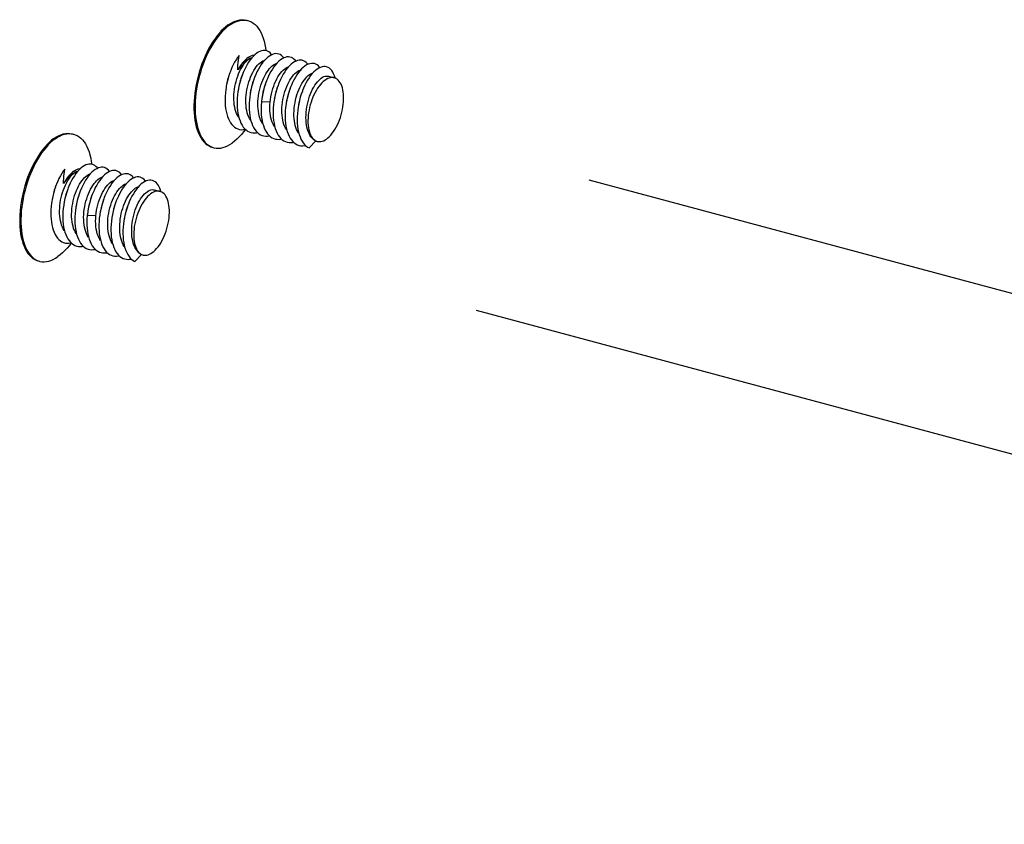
# Model space of a CAD drawing. Header units: millimetres. Extents: x 6 to 414, y 7 to 290.
# Tile 11 of 256: x 99.55 to 102.99, y 107.6 to 110.42. Entities that reach past the tile are written whole.
import ezdxf

# ---------------------------------------------------------------- set-up
doc = ezdxf.new("R2010")
doc.units = ezdxf.units.MM
doc.header["$LTSCALE"] = 23.1
doc.linetypes.add('DASHED', pattern=[0.2, 0.1, -0.1])
doc.layers.get('0').update_dxf_attribs({"linetype": 'CONTINUOUS'})
doc.layers.add('03_ALL_AXES', color=7, linetype='CONTINUOUS')
doc.layers.add('20_ALL_FEATURES', color=7, linetype='CONTINUOUS')

msp = doc.modelspace()

# ---------------------------------------------------------------- linework, layer by layer
at = {"color": 4, "linetype": 'DASHED'}
for p, q in [((108.2319, 108.0591), (100.6126, 110.1037)), ((107.8378, 107.6045), (100.0056, 109.7062))]:
    msp.add_line(p, q, dxfattribs=at)
at = {"layer": '03_ALL_AXES', "color": 7, "linetype": 'Continuous'}
for p, q in [((100.6279, 110.2186), (100.6483, 110.2132)), ((100.5835, 109.9924), (100.5887, 109.991)), ((100.2215, 109.9708), (100.2271, 109.969)), ((100.0191, 109.8217), (100.0395, 109.8162)), ((99.9747, 109.5955), (99.9799, 109.594)), ((99.6127, 109.5738), (99.6183, 109.572))]:
    msp.add_line(p, q, dxfattribs=at)
for points in [[(100.2776, 110.3982), (100.2858, 110.4035), (100.2939, 110.4079), (100.302, 110.4115), (100.31, 110.414), (100.3179, 110.4157), (100.3257, 110.4163), (100.3333, 110.416), (100.3406, 110.4148), (100.3421, 110.4144)], [(100.2818, 110.397), (100.29, 110.4024), (100.2981, 110.4068), (100.3062, 110.4103), (100.3142, 110.4129), (100.3221, 110.4145), (100.3299, 110.4152), (100.3375, 110.4149)], [(100.3375, 110.4149), (100.3448, 110.4137), (100.3463, 110.4133)], [(100.3463, 110.4133), (100.3519, 110.4115), (100.3587, 110.4083), (100.3652, 110.4042), (100.3714, 110.3992), (100.3772, 110.3934), (100.3826, 110.3866), (100.3876, 110.379), (100.3922, 110.3707), (100.3963, 110.3615), (100.4, 110.3516), (100.4032, 110.341), (100.4058, 110.3298), (100.408, 110.318), (100.4093, 110.3082)], [(100.2776, 110.3982), (100.2695, 110.3919), (100.2614, 110.3849), (100.2534, 110.377), (100.2455, 110.3683), (100.2378, 110.3588), (100.2303, 110.3487), (100.223, 110.3378), (100.2159, 110.3264), (100.2092, 110.3143), (100.2027, 110.3018), (100.1966, 110.2888), (100.1909, 110.2753), (100.1855, 110.2615), (100.1806, 110.2475), (100.1761, 110.2331), (100.1721, 110.2186), (100.1685, 110.204), (100.1654, 110.1894), (100.1629, 110.1747), (100.1608, 110.1601), (100.1593, 110.1457), (100.1583, 110.1315), (100.1578, 110.1175), (100.1578, 110.1038), (100.1584, 110.0906), (100.1595, 110.0777), (100.1612, 110.0654), (100.1633, 110.0536), (100.166, 110.0424), (100.1692, 110.0318), (100.1728, 110.0219), (100.177, 110.0127), (100.1815, 110.0044), (100.1866, 109.9968), (100.192, 109.99), (100.1978, 109.9841), (100.204, 109.9792), (100.2105, 109.9751), (100.2173, 109.9719), (100.2229, 109.9701)], [(100.2818, 110.397), (100.2737, 110.3908), (100.2656, 110.3837), (100.2576, 110.3758), (100.2497, 110.3671), (100.242, 110.3577), (100.2345, 110.3475), (100.2272, 110.3367), (100.2201, 110.3252), (100.2134, 110.3132), (100.2069, 110.3007), (100.2008, 110.2876), (100.1951, 110.2742), (100.1897, 110.2604), (100.1848, 110.2463), (100.1803, 110.232), (100.1763, 110.2175), (100.1727, 110.2029), (100.1696, 110.1882), (100.1671, 110.1736), (100.165, 110.159), (100.1635, 110.1446), (100.1625, 110.1303), (100.162, 110.1164), (100.162, 110.1027), (100.1626, 110.0894), (100.1637, 110.0766), (100.1654, 110.0642), (100.1675, 110.0524), (100.1702, 110.0412), (100.1734, 110.0307), (100.177, 110.0208), (100.1812, 110.0116), (100.1857, 110.0032), (100.1908, 109.9956), (100.1962, 109.9889), (100.202, 109.983), (100.2082, 109.978), (100.2147, 109.974), (100.2215, 109.9708)], [(100.3377, 110.0331), (100.3314, 110.0246), (100.3237, 110.0151), (100.3158, 110.0064), (100.3078, 109.9985), (100.2997, 109.9915), (100.2916, 109.9852)], [(99.6688, 110.0012), (99.6606, 109.9949), (99.6526, 109.9879), (99.6446, 109.98), (99.6367, 109.9713), (99.629, 109.9618), (99.6214, 109.9517), (99.6142, 109.9408), (99.6071, 109.9294), (99.6003, 109.9174), (99.5939, 109.9048), (99.5878, 109.8918), (99.5821, 109.8784), (99.5767, 109.8646), (99.5718, 109.8505), (99.5673, 109.8362), (99.5633, 109.8217), (99.5597, 109.8071), (99.5566, 109.7924), (99.554, 109.7777), (99.552, 109.7632), (99.5504, 109.7487), (99.5494, 109.7345), (99.5489, 109.7205), (99.549, 109.7069), (99.5496, 109.6936), (99.5507, 109.6808), (99.5523, 109.6684), (99.5545, 109.6566), (99.5572, 109.6454), (99.5604, 109.6348), (99.564, 109.6249), (99.5681, 109.6158), (99.5727, 109.6074), (99.5777, 109.5998), (99.5832, 109.5931), (99.589, 109.5872), (99.5951, 109.5822), (99.6016, 109.5781), (99.6085, 109.575), (99.6141, 109.5731)], [(99.673, 110.0001), (99.6648, 109.9938), (99.6568, 109.9868), (99.6488, 109.9789), (99.6409, 109.9702), (99.6332, 109.9607), (99.6256, 109.9505), (99.6184, 109.9397), (99.6113, 109.9283), (99.6045, 109.9162), (99.5981, 109.9037), (99.592, 109.8907), (99.5863, 109.8772), (99.5809, 109.8634), (99.576, 109.8494), (99.5715, 109.835), (99.5675, 109.8205), (99.5639, 109.8059), (99.5608, 109.7913), (99.5582, 109.7766), (99.5562, 109.762), (99.5546, 109.7476), (99.5536, 109.7334), (99.5531, 109.7194), (99.5532, 109.7057), (99.5538, 109.6925), (99.5549, 109.6796), (99.5565, 109.6673), (99.5587, 109.6555), (99.5614, 109.6443), (99.5646, 109.6337), (99.5682, 109.6238), (99.5723, 109.6146), (99.5769, 109.6063), (99.5819, 109.5987), (99.5874, 109.5919), (99.5932, 109.586), (99.5993, 109.5811), (99.6058, 109.577), (99.6127, 109.5738)], [(99.6688, 110.0012), (99.677, 110.0065), (99.6851, 110.011), (99.6932, 110.0145), (99.7012, 110.0171), (99.7091, 110.0187), (99.7169, 110.0193), (99.7244, 110.0191), (99.7318, 110.0178), (99.7333, 110.0174)], [(99.673, 110.0001), (99.6811, 110.0054), (99.6893, 110.0098), (99.6974, 110.0134), (99.7054, 110.0159), (99.7133, 110.0176), (99.7211, 110.0182), (99.7286, 110.0179)], [(99.7286, 110.0179), (99.736, 110.0167), (99.7375, 110.0163)], [(99.7375, 110.0163), (99.7431, 110.0145), (99.7499, 110.0113), (99.7564, 110.0073), (99.7626, 110.0023), (99.7684, 109.9964), (99.7738, 109.9897), (99.7788, 109.9821), (99.7834, 109.9737), (99.7875, 109.9645), (99.7912, 109.9546), (99.7943, 109.9441), (99.797, 109.9329), (99.7992, 109.921), (99.8005, 109.9113)], [(100.2271, 109.969), (100.2286, 109.9686), (100.2359, 109.9674), (100.2435, 109.9671), (100.2512, 109.9677), (100.2591, 109.9694), (100.2672, 109.9719), (100.2753, 109.9755), (100.2834, 109.9799), (100.2916, 109.9852)], [(99.7289, 109.6362), (99.7226, 109.6276), (99.7148, 109.6182), (99.707, 109.6095), (99.699, 109.6016), (99.6909, 109.5945), (99.6827, 109.5883)], [(99.6183, 109.572), (99.6198, 109.5716), (99.6271, 109.5704), (99.6347, 109.5701), (99.6424, 109.5708), (99.6503, 109.5724), (99.6583, 109.575), (99.6664, 109.5785), (99.6746, 109.5829), (99.6827, 109.5883)]]:
    msp.add_lwpolyline(points, dxfattribs=at)
at = {"layer": '20_ALL_FEATURES', "color": 7, "linetype": 'Continuous'}
for p, q in [((100.3157, 110.2913), (100.3102, 110.2841)), ((100.2854, 110.2365), (100.2821, 110.2277)), ((100.2709, 110.1845), (100.2699, 110.1784)), ((100.3119, 110.1671), (100.3116, 110.1654)), ((100.565, 110.1573), (100.5685, 110.1655)), ((100.3939, 110.1292), (100.3929, 110.117)), ((100.4241, 110.1279), (100.3939, 110.1292)), ((100.4241, 110.1279), (100.4252, 110.1375)), ((100.55, 110.0931), (100.551, 110.1025)), ((100.5839, 109.9928), (100.5603, 109.9682)), ((100.5797, 109.9953), (100.5839, 109.9928)), ((99.7069, 109.8943), (99.7014, 109.8871)), ((99.6766, 109.8396), (99.6733, 109.8307)), ((99.6621, 109.7875), (99.661, 109.7814)), ((99.703, 109.7701), (99.7028, 109.7685)), ((99.9562, 109.7603), (99.9597, 109.7685)), ((99.785, 109.7322), (99.7841, 109.7201)), ((99.8153, 109.731), (99.785, 109.7322)), ((99.8153, 109.731), (99.8163, 109.7406)), ((99.9412, 109.6961), (99.9422, 109.7055)), ((99.975, 109.5958), (99.9514, 109.5712)), ((99.9708, 109.5983), (99.975, 109.5958))]:
    msp.add_line(p, q, dxfattribs=at)
for points in [[(100.4102, 110.3081), (100.4051, 110.3088), (100.3997, 110.3086), (100.3942, 110.3076), (100.3885, 110.3056), (100.3828, 110.3027), (100.3771, 110.2989), (100.3713, 110.2943), (100.3656, 110.2889), (100.3599, 110.2827), (100.3544, 110.2758), (100.349, 110.2681)], [(100.4299, 110.2939), (100.4281, 110.2963), (100.4241, 110.3006), (100.4198, 110.304), (100.4151, 110.3065), (100.4102, 110.3081)], [(100.3102, 110.2841), (100.3049, 110.2762), (100.2999, 110.2676), (100.295, 110.2585), (100.2905, 110.2488), (100.2862, 110.2387), (100.2854, 110.2365)], [(100.3146, 110.0752), (100.3132, 110.0771), (100.3098, 110.0827), (100.3069, 110.0888), (100.3043, 110.0955), (100.3021, 110.1027), (100.3003, 110.1104), (100.2988, 110.1186), (100.2979, 110.1272), (100.2973, 110.1361), (100.2972, 110.1452), (100.2975, 110.1545), (100.2983, 110.1638), (100.2994, 110.1731), (100.3009, 110.1823), (100.3028, 110.1916), (100.305, 110.2008), (100.3077, 110.2098), (100.3106, 110.2185), (100.3138, 110.2269), (100.3173, 110.2349), (100.321, 110.2425), (100.3251, 110.2498), (100.3293, 110.2565), (100.3337, 110.2627), (100.3381, 110.2682), (100.3427, 110.273), (100.3473, 110.2772)], [(100.3114, 110.2411), (100.3114, 110.2494), (100.3116, 110.2578), (100.3122, 110.2662), (100.3131, 110.2747), (100.3142, 110.283), (100.3157, 110.2913)], [(100.3471, 110.2842), (100.3423, 110.2806), (100.3376, 110.2764), (100.333, 110.2716), (100.3284, 110.2664), (100.3239, 110.2607), (100.3196, 110.2546), (100.3154, 110.2481), (100.3114, 110.2411)], [(100.3473, 110.2772), (100.3427, 110.2746), (100.3382, 110.2715), (100.3336, 110.2677), (100.329, 110.2634), (100.3245, 110.2586), (100.32, 110.2532), (100.3157, 110.2474), (100.3114, 110.2411)], [(100.349, 110.2681), (100.3439, 110.2598), (100.3389, 110.2509)], [(100.3471, 110.2842), (100.3523, 110.2876), (100.3575, 110.2903), (100.3626, 110.2922), (100.3677, 110.2934), (100.3707, 110.2937)], [(100.3473, 110.2772), (100.3519, 110.2802), (100.3565, 110.2826), (100.3611, 110.2844), (100.3616, 110.2845)], [(100.4156, 110.285), (100.4099, 110.2799), (100.4042, 110.274), (100.3986, 110.2674), (100.3932, 110.26), (100.3879, 110.252), (100.3829, 110.2433), (100.3781, 110.2341), (100.3736, 110.2243), (100.3694, 110.214)], [(100.3893, 110.2659), (100.3939, 110.2693), (100.3984, 110.2721), (100.403, 110.2741), (100.4046, 110.2745)], [(100.4328, 110.2952), (100.4271, 110.2927), (100.4214, 110.2893), (100.4156, 110.285)], [(100.4719, 110.2827), (100.4717, 110.2831), (100.4678, 110.2877), (100.4636, 110.2914), (100.459, 110.2943), (100.4542, 110.2963), (100.4491, 110.2974), (100.4439, 110.2976), (100.4384, 110.2968), (100.4328, 110.2952)], [(100.4771, 110.2847), (100.4714, 110.2825), (100.4657, 110.2795), (100.4599, 110.2756), (100.4542, 110.2708), (100.4485, 110.2652)], [(100.5139, 110.2714), (100.5114, 110.2747), (100.5073, 110.2788), (100.5029, 110.282), (100.4982, 110.2843), (100.4932, 110.2858), (100.488, 110.2863), (100.4826, 110.286), (100.4771, 110.2847)], [(100.5145, 110.2717), (100.5088, 110.2688), (100.503, 110.2651), (100.4972, 110.2604), (100.4915, 110.255), (100.4858, 110.2487)], [(100.5559, 110.2601), (100.5542, 110.2624), (100.5502, 110.2667), (100.5458, 110.2701), (100.5412, 110.2726), (100.5362, 110.2743), (100.5311, 110.275), (100.5257, 110.2748), (100.5202, 110.2737), (100.5145, 110.2717)], [(100.3389, 110.2509), (100.3343, 110.2415), (100.3299, 110.2316), (100.3274, 110.2253)], [(100.3565, 110.064), (100.3552, 110.0658), (100.3519, 110.0714), (100.3489, 110.0775), (100.3463, 110.0842), (100.3441, 110.0914), (100.3423, 110.0991), (100.3408, 110.1073), (100.3399, 110.116), (100.3393, 110.1249), (100.3392, 110.134), (100.3395, 110.1433), (100.3403, 110.1525), (100.3414, 110.1618), (100.3429, 110.1712), (100.3448, 110.1805), (100.3471, 110.1897), (100.3497, 110.1987), (100.3527, 110.2075), (100.3559, 110.2159), (100.3594, 110.2239), (100.3632, 110.2315), (100.3672, 110.2387), (100.3714, 110.2454), (100.3757, 110.2515), (100.3802, 110.257), (100.3847, 110.2618), (100.3893, 110.2659)], [(100.3909, 110.0662), (100.3883, 110.0729), (100.3861, 110.0801), (100.3843, 110.0879), (100.3829, 110.0961), (100.3819, 110.1047), (100.3813, 110.1136), (100.3812, 110.1227), (100.3815, 110.132), (100.3823, 110.1413), (100.3834, 110.1506), (100.3849, 110.16), (100.3868, 110.1693), (100.3892, 110.1786), (100.3918, 110.1877), (100.3948, 110.1964), (100.398, 110.2049), (100.4015, 110.2129), (100.4053, 110.2204), (100.4093, 110.2276), (100.4135, 110.2343), (100.4178, 110.2403), (100.4222, 110.2458), (100.4267, 110.2505), (100.4313, 110.2546)], [(100.4485, 110.2652), (100.4428, 110.2589), (100.4373, 110.2518), (100.432, 110.244), (100.4269, 110.2356), (100.422, 110.2266), (100.4174, 110.217)], [(100.4313, 110.2546), (100.4359, 110.2581), (100.4405, 110.2608)], [(100.4398, 110.193), (100.4434, 110.2013), (100.4472, 110.2091), (100.4513, 110.2164), (100.4556, 110.2232), (100.46, 110.2294), (100.4646, 110.2349), (100.4692, 110.2398), (100.4739, 110.2439), (100.4786, 110.2473), (100.4833, 110.25)], [(100.4405, 110.2608), (100.445, 110.2628), (100.4467, 110.2633)], [(100.4858, 110.2487), (100.4803, 110.2418), (100.4749, 110.2341), (100.4697, 110.2257), (100.4648, 110.2167), (100.4601, 110.2072), (100.4557, 110.1973), (100.4534, 110.1914)], [(100.4821, 110.1825), (100.4856, 110.1905), (100.4894, 110.1981), (100.4934, 110.2052), (100.4975, 110.2118), (100.5018, 110.2178), (100.5062, 110.2232), (100.5107, 110.228), (100.5153, 110.2321)], [(100.4833, 110.25), (100.488, 110.2518), (100.4888, 110.252)], [(100.5285, 110.2383), (100.523, 110.2314), (100.5175, 110.2238), (100.5123, 110.2155), (100.5074, 110.2066), (100.5027, 110.1972), (100.4982, 110.1873), (100.4954, 110.1802)], [(100.5153, 110.2321), (100.5199, 110.2355), (100.5245, 110.2383)], [(100.5245, 110.2383), (100.529, 110.2403), (100.5307, 110.2407)], [(100.5572, 110.2608), (100.5515, 110.258), (100.5457, 110.2543), (100.5399, 110.2498), (100.5342, 110.2444), (100.5285, 110.2383)], [(100.5979, 110.2488), (100.5967, 110.2506), (100.5927, 110.2549), (100.5884, 110.2585), (100.5838, 110.2611), (100.5789, 110.2629), (100.5737, 110.2637), (100.5684, 110.2636), (100.5629, 110.2626), (100.5572, 110.2608)], [(100.5999, 110.2498), (100.5942, 110.2471), (100.5884, 110.2435), (100.5827, 110.2391), (100.5769, 110.2339), (100.5712, 110.2278)], [(100.6511, 110.2122), (100.6509, 110.213), (100.6487, 110.2205), (100.6459, 110.2273), (100.6428, 110.2334), (100.6392, 110.2387), (100.6353, 110.2432), (100.631, 110.2468), (100.6264, 110.2496), (100.6215, 110.2514), (100.6164, 110.2524), (100.6111, 110.2524), (100.6056, 110.2515), (100.5999, 110.2498)], [(100.2788, 110.2174), (100.2757, 110.2063), (100.273, 110.195), (100.2707, 110.1836)], [(100.2823, 110.2282), (100.2787, 110.2171), (100.2756, 110.2063), (100.273, 110.1954), (100.2709, 110.1845)], [(100.3274, 110.2253), (100.3259, 110.2212), (100.3222, 110.2105), (100.3189, 110.1995), (100.316, 110.1883), (100.3136, 110.1769), (100.3119, 110.1671)], [(100.3256, 110.2206), (100.3224, 110.212), (100.3195, 110.203), (100.317, 110.1937), (100.3148, 110.1842), (100.3131, 110.1746), (100.3126, 110.172)], [(100.3694, 110.214), (100.3656, 110.2035), (100.3622, 110.1926), (100.3591, 110.1815), (100.3565, 110.1702), (100.3544, 110.1588), (100.3539, 110.1558)], [(100.3676, 110.2093), (100.3657, 110.2042), (100.3627, 110.1955), (100.3601, 110.1864), (100.3577, 110.1771), (100.3558, 110.1678), (100.3546, 110.1607)], [(100.4114, 110.2027), (100.4091, 110.1966), (100.4055, 110.1858), (100.4023, 110.1747), (100.3995, 110.1635), (100.3972, 110.1521), (100.3959, 110.1446)], [(100.4096, 110.198), (100.4091, 110.1969), (100.4062, 110.1887), (100.4035, 110.1802), (100.4011, 110.1715), (100.399, 110.1626), (100.3973, 110.1536), (100.3966, 110.1494)], [(100.4174, 110.217), (100.4131, 110.207), (100.4114, 110.2027)], [(100.5241, 110.1713), (100.5276, 110.1792), (100.5314, 110.1868), (100.5353, 110.1939), (100.5395, 110.2005), (100.5438, 110.2065), (100.5482, 110.2119), (100.5527, 110.2167), (100.5573, 110.2208)], [(100.5712, 110.2278), (100.5656, 110.221), (100.5602, 110.2135), (100.555, 110.2053), (100.55, 110.1965), (100.5452, 110.1871), (100.5408, 110.1772), (100.5374, 110.1689)], [(100.6149, 110.2042), (100.6098, 110.2), (100.6047, 110.1952), (100.5997, 110.1897), (100.5948, 110.1836), (100.5901, 110.1769), (100.5856, 110.1697), (100.5813, 110.162), (100.5773, 110.154), (100.5735, 110.1455), (100.5701, 110.1368), (100.567, 110.1278), (100.5642, 110.1187), (100.5619, 110.1094), (100.5599, 110.1001), (100.5583, 110.0908), (100.5572, 110.0816), (100.5565, 110.0725), (100.5562, 110.0637), (100.5563, 110.055), (100.5568, 110.0468), (100.5578, 110.0389), (100.5592, 110.0314)], [(100.5573, 110.2208), (100.5619, 110.2243), (100.5665, 110.227)], [(100.5665, 110.227), (100.5711, 110.229), (100.5727, 110.2294)], [(100.5685, 110.1655), (100.5722, 110.1733), (100.5762, 110.1806), (100.5803, 110.1874), (100.5847, 110.1937), (100.5891, 110.1993), (100.5937, 110.2044), (100.5983, 110.2087), (100.6029, 110.2123), (100.6075, 110.2152)], [(100.6075, 110.2152), (100.6121, 110.2174), (100.6166, 110.2187), (100.6209, 110.2193), (100.6252, 110.2192), (100.6279, 110.2186)], [(100.6483, 110.2132), (100.6452, 110.2138), (100.6404, 110.2141), (100.6355, 110.2137), (100.6304, 110.2124), (100.6253, 110.2104), (100.6201, 110.2077), (100.6149, 110.2042)], [(100.621, 109.9991), (100.6262, 110.0032), (100.6313, 110.0079), (100.6363, 110.0132), (100.6412, 110.0192), (100.6459, 110.0258), (100.6505, 110.0328), (100.6548, 110.0404), (100.6589, 110.0484), (100.6627, 110.0567), (100.6662, 110.0654), (100.6694, 110.0743), (100.6722, 110.0834), (100.6747, 110.0927), (100.6767, 110.102), (100.6784, 110.1113), (100.6796, 110.1205), (100.6805, 110.1297), (100.6809, 110.1386), (100.6808, 110.1472), (100.6804, 110.1556), (100.6795, 110.1636), (100.6782, 110.1712), (100.6764, 110.1783), (100.6743, 110.1848), (100.6718, 110.1908), (100.6689, 110.1962), (100.6657, 110.2009), (100.6621, 110.205), (100.6583, 110.2083), (100.6541, 110.2109)], [(100.6541, 110.2109), (100.6498, 110.2127), (100.6483, 110.2132)], [(100.2699, 110.1784), (100.2689, 110.1721), (100.2676, 110.1607), (100.2668, 110.1493), (100.2665, 110.1382), (100.2666, 110.1272)], [(100.3116, 110.1654), (100.3101, 110.154), (100.3091, 110.1426), (100.3085, 110.1313), (100.3085, 110.1203), (100.309, 110.1096)], [(100.4252, 110.1375), (100.4267, 110.1472), (100.4286, 110.1567), (100.4308, 110.1661), (100.4335, 110.1754), (100.4365, 110.1843), (100.4398, 110.193)], [(100.4534, 110.1914), (100.4517, 110.1868), (100.448, 110.1761), (100.4447, 110.165), (100.4419, 110.1537), (100.4395, 110.1423), (100.4379, 110.1333)], [(100.4516, 110.1867), (100.4499, 110.1822), (100.4469, 110.1735), (100.4442, 110.1645), (100.4419, 110.1552), (100.44, 110.1459), (100.4386, 110.1382)], [(100.4663, 110.1187), (100.4674, 110.128), (100.4689, 110.1375), (100.4709, 110.1469), (100.4732, 110.1562), (100.4759, 110.1653), (100.4789, 110.1741), (100.4821, 110.1825)], [(100.4954, 110.1802), (100.4942, 110.1769), (100.4905, 110.1662), (100.4871, 110.1551), (100.4842, 110.1439), (100.4817, 110.1325), (100.4799, 110.122)], [(100.4936, 110.1755), (100.4918, 110.1706), (100.4888, 110.1619), (100.4861, 110.1528), (100.4838, 110.1435), (100.4819, 110.134), (100.4806, 110.1269)], [(100.5083, 110.1074), (100.5094, 110.1168), (100.511, 110.1262), (100.5129, 110.1356), (100.5152, 110.145), (100.5179, 110.1541), (100.5209, 110.1628), (100.5241, 110.1713)], [(100.5374, 110.1689), (100.5367, 110.1669), (100.5329, 110.1562), (100.5295, 110.1453), (100.5266, 110.134), (100.524, 110.1226), (100.5219, 110.1108)], [(100.5356, 110.1642), (100.5334, 110.1582), (100.5304, 110.1493), (100.5277, 110.14), (100.5254, 110.1305), (100.5235, 110.121), (100.5227, 110.1156)], [(100.3539, 110.1558), (100.3527, 110.1473), (100.3514, 110.1359), (100.3507, 110.1246), (100.3505, 110.1134), (100.3507, 110.1026), (100.3515, 110.092), (100.3528, 110.0818), (100.3545, 110.0721), (100.3568, 110.0629)], [(100.3959, 110.1446), (100.3953, 110.1406), (100.3939, 110.1292)], [(100.4379, 110.1333), (100.4375, 110.1308), (100.436, 110.1193), (100.435, 110.1079), (100.4345, 110.0966), (100.4345, 110.0856), (100.435, 110.0748)], [(100.551, 110.1025), (100.5524, 110.112), (100.5542, 110.1214), (100.5564, 110.1307), (100.559, 110.1398), (100.5618, 110.1487), (100.565, 110.1573)], [(100.2666, 110.1272), (100.2673, 110.1166), (100.2685, 110.1064), (100.2701, 110.0966), (100.2723, 110.0873), (100.275, 110.0785)], [(100.309, 110.1096), (100.3099, 110.0992), (100.3114, 110.0892), (100.3134, 110.0797), (100.3159, 110.0707), (100.3188, 110.0623), (100.3222, 110.0546), (100.326, 110.0476), (100.3303, 110.0413), (100.3349, 110.0358)], [(100.3929, 110.117), (100.3925, 110.1065), (100.3926, 110.0955), (100.3931, 110.0848)], [(100.4315, 110.0582), (100.4291, 110.0654), (100.427, 110.0732), (100.4254, 110.0815), (100.4242, 110.0903), (100.4235, 110.0994), (100.4232, 110.1088), (100.4234, 110.1183), (100.4241, 110.1279)], [(100.4748, 110.0439), (100.4722, 110.0506), (100.47, 110.0578), (100.4682, 110.0655), (100.4668, 110.0737), (100.4659, 110.0823), (100.4653, 110.0912), (100.4652, 110.1002), (100.4655, 110.1094), (100.4663, 110.1187)], [(100.4799, 110.122), (100.4782, 110.1095), (100.4771, 110.0981), (100.4766, 110.0868), (100.4765, 110.0757), (100.477, 110.0649), (100.4779, 110.0544)], [(100.5167, 110.0328), (100.5142, 110.0395), (100.512, 110.0468), (100.5102, 110.0545), (100.5088, 110.0627), (100.5079, 110.0712), (100.5073, 110.08), (100.5072, 110.089), (100.5076, 110.0981), (100.5083, 110.1074)], [(100.5219, 110.1108), (100.5204, 110.0996), (100.5192, 110.0882), (100.5186, 110.0769), (100.5185, 110.0658), (100.5189, 110.0549), (100.5198, 110.0444)], [(100.275, 110.0785), (100.2781, 110.0704), (100.2817, 110.063), (100.2857, 110.0562), (100.2901, 110.0502), (100.2949, 110.0451), (100.3, 110.0407), (100.3055, 110.0372), (100.3113, 110.0346), (100.3173, 110.0329), (100.3236, 110.032), (100.3301, 110.0321), (100.3367, 110.0331), (100.3375, 110.0333)], [(100.3568, 110.0629), (100.3596, 110.0543), (100.3628, 110.0463)], [(100.3986, 110.0527), (100.3972, 110.0545), (100.3939, 110.0601), (100.3909, 110.0662)], [(100.3931, 110.0848), (100.3942, 110.0744), (100.3958, 110.0645), (100.3979, 110.0551), (100.4005, 110.0462), (100.4035, 110.0379)], [(100.435, 110.0748), (100.4361, 110.0644), (100.4376, 110.0544), (100.4396, 110.0449), (100.4421, 110.036), (100.4451, 110.0277)], [(100.5599, 110.0189), (100.5572, 110.0255), (100.5548, 110.0326), (100.5528, 110.0402), (100.5513, 110.0483), (100.5502, 110.0567), (100.5495, 110.0654), (100.5492, 110.0745), (100.5494, 110.0837), (100.55, 110.0931)], [(100.3349, 110.0358), (100.3399, 110.0311), (100.3453, 110.0272), (100.3509, 110.0243), (100.3569, 110.0222), (100.3631, 110.021), (100.3695, 110.0207), (100.376, 110.0213), (100.3794, 110.0221)], [(100.3628, 110.0463), (100.3664, 110.039), (100.3705, 110.0324), (100.375, 110.0266)], [(100.375, 110.0266), (100.3799, 110.0216), (100.3851, 110.0174), (100.3906, 110.0141), (100.3965, 110.0116), (100.4026, 110.0101), (100.4089, 110.0094), (100.4154, 110.0097), (100.4215, 110.0108)], [(100.4035, 110.0379), (100.407, 110.0303), (100.411, 110.0235), (100.4154, 110.0173), (100.4201, 110.012)], [(100.4406, 110.0413), (100.4378, 110.0455), (100.4345, 110.0516), (100.4315, 110.0582)], [(100.4451, 110.0277), (100.4486, 110.02), (100.4525, 110.013), (100.4568, 110.0068), (100.4615, 110.0014)], [(100.4826, 110.0301), (100.4812, 110.0321), (100.4778, 110.0377), (100.4748, 110.0439)], [(100.4779, 110.0544), (100.4794, 110.0444), (100.4814, 110.0348), (100.4838, 110.0258), (100.4867, 110.0174)], [(100.5246, 110.0189), (100.5231, 110.0209), (100.5197, 110.0266), (100.5167, 110.0328)], [(100.5198, 110.0444), (100.5212, 110.0343), (100.5231, 110.0247), (100.5255, 110.0156), (100.5284, 110.0071)], [(100.5592, 110.0314), (100.5611, 110.0244), (100.5633, 110.018), (100.5659, 110.0121), (100.5688, 110.0069), (100.5721, 110.0023), (100.5758, 109.9984), (100.5797, 109.9953)], [(100.4201, 110.012), (100.4252, 110.0075), (100.4307, 110.0039), (100.4364, 110.0011), (100.4425, 109.9992), (100.4487, 109.9983), (100.4552, 109.9982), (100.4618, 109.9991), (100.4635, 109.9995)], [(100.4615, 110.0014), (100.4666, 109.9968), (100.472, 109.993), (100.4777, 109.9901), (100.4837, 109.9881), (100.49, 109.9871), (100.4964, 109.9869), (100.503, 109.9877), (100.5055, 109.9883)], [(100.4867, 110.0174), (100.4901, 110.0096), (100.494, 110.0026), (100.4982, 109.9963), (100.5029, 109.9907)], [(100.5284, 110.0071), (100.5317, 109.9993), (100.5355, 109.9921), (100.5397, 109.9857), (100.5443, 109.9801)], [(100.5805, 109.9947), (100.5791, 109.9954), (100.5746, 109.9987), (100.5705, 110.0028), (100.5666, 110.0075), (100.5631, 110.0129), (100.5599, 110.0189)], [(100.5839, 109.9928), (100.5881, 109.9912), (100.5887, 109.991)], [(100.5887, 109.991), (100.5924, 109.9903), (100.5969, 109.9901), (100.6016, 109.9905), (100.6063, 109.9917), (100.6112, 109.9935), (100.6161, 109.996), (100.621, 109.9991)], [(100.5029, 109.9907), (100.5079, 109.986), (100.5133, 109.9821), (100.519, 109.9792), (100.525, 109.9771), (100.5312, 109.9759), (100.5376, 109.9756), (100.5442, 109.9762), (100.5475, 109.977)], [(100.5443, 109.9801), (100.5493, 109.9753), (100.5546, 109.9713), (100.5603, 109.9682)], [(99.7026, 109.8441), (99.7025, 109.8525), (99.7028, 109.8608), (99.7034, 109.8693), (99.7042, 109.8777), (99.7054, 109.8861), (99.7069, 109.8943)], [(99.7383, 109.8873), (99.7435, 109.8906), (99.7487, 109.8933), (99.7538, 109.8952), (99.7589, 109.8965), (99.7618, 109.8968)], [(99.8014, 109.9111), (99.7962, 109.9119), (99.7909, 109.9117), (99.7854, 109.9106), (99.7797, 109.9086), (99.774, 109.9057), (99.7682, 109.902), (99.7625, 109.8974), (99.7568, 109.892), (99.7511, 109.8858), (99.7456, 109.8788), (99.7402, 109.8712)], [(99.8068, 109.888), (99.801, 109.883), (99.7954, 109.8771), (99.7898, 109.8704), (99.7844, 109.863), (99.7791, 109.855), (99.7741, 109.8463), (99.7693, 109.8371), (99.7648, 109.8273), (99.7606, 109.817)], [(99.8211, 109.8969), (99.8193, 109.8994), (99.8153, 109.9036), (99.811, 109.907), (99.8063, 109.9095), (99.8014, 109.9111)], [(99.824, 109.8982), (99.8183, 109.8957), (99.8126, 109.8923), (99.8068, 109.888)], [(99.8631, 109.8857), (99.8628, 109.8862), (99.859, 109.8907), (99.8547, 109.8945), (99.8502, 109.8973), (99.8454, 109.8993), (99.8403, 109.9004), (99.835, 109.9006), (99.8296, 109.8999), (99.824, 109.8982)], [(99.8683, 109.8877), (99.8626, 109.8855), (99.8569, 109.8825), (99.8511, 109.8786), (99.8453, 109.8738), (99.8396, 109.8682)], [(99.9051, 109.8744), (99.9026, 109.8777), (99.8985, 109.8818), (99.8941, 109.885), (99.8894, 109.8874), (99.8844, 109.8888), (99.8792, 109.8893), (99.8738, 109.889), (99.8683, 109.8877)], [(99.7014, 109.8871), (99.6961, 109.8792), (99.691, 109.8706), (99.6862, 109.8615), (99.6817, 109.8519), (99.6774, 109.8418), (99.6766, 109.8396)], [(99.7058, 109.6782), (99.7043, 109.6802), (99.701, 109.6857), (99.6981, 109.6918), (99.6955, 109.6985), (99.6933, 109.7057), (99.6914, 109.7134), (99.69, 109.7216), (99.689, 109.7302), (99.6885, 109.7391), (99.6884, 109.7482), (99.6887, 109.7575), (99.6894, 109.7668), (99.6906, 109.7761), (99.6921, 109.7854), (99.694, 109.7946), (99.6962, 109.8038), (99.6988, 109.8128), (99.7018, 109.8215), (99.705, 109.8299), (99.7085, 109.8379), (99.7122, 109.8456), (99.7162, 109.8528), (99.7204, 109.8595), (99.7248, 109.8657), (99.7293, 109.8712), (99.7339, 109.8761), (99.7384, 109.8802)], [(99.7383, 109.8873), (99.7335, 109.8836), (99.7288, 109.8794), (99.7241, 109.8747), (99.7196, 109.8695), (99.7151, 109.8638), (99.7108, 109.8576), (99.7066, 109.8511), (99.7026, 109.8441)], [(99.7384, 109.8802), (99.7339, 109.8776), (99.7294, 109.8745), (99.7248, 109.8707), (99.7202, 109.8664), (99.7156, 109.8616), (99.7112, 109.8562), (99.7068, 109.8504), (99.7026, 109.8441)], [(99.7301, 109.854), (99.7254, 109.8445), (99.7211, 109.8346), (99.7186, 109.8283)], [(99.7402, 109.8712), (99.7351, 109.8629), (99.7301, 109.854)], [(99.7477, 109.667), (99.7464, 109.6688), (99.743, 109.6744), (99.7401, 109.6805), (99.7375, 109.6872), (99.7353, 109.6944), (99.7334, 109.7022), (99.732, 109.7104), (99.731, 109.719), (99.7305, 109.7279), (99.7304, 109.737), (99.7307, 109.7463), (99.7314, 109.7556), (99.7326, 109.7649), (99.7341, 109.7742), (99.736, 109.7835), (99.7383, 109.7927), (99.7409, 109.8017), (99.7439, 109.8105), (99.7471, 109.8189), (99.7506, 109.8269), (99.7544, 109.8345), (99.7584, 109.8417), (99.7626, 109.8484), (99.7669, 109.8546), (99.7714, 109.86), (99.7759, 109.8648), (99.7804, 109.8689)], [(99.7384, 109.8802), (99.7431, 109.8832), (99.7477, 109.8856), (99.7523, 109.8874), (99.7527, 109.8876)], [(99.7821, 109.6693), (99.7795, 109.676), (99.7773, 109.6832), (99.7754, 109.6909), (99.774, 109.6991), (99.773, 109.7077), (99.7725, 109.7166), (99.7724, 109.7258), (99.7727, 109.735), (99.7734, 109.7443), (99.7746, 109.7536), (99.7761, 109.763), (99.778, 109.7724), (99.7803, 109.7816), (99.783, 109.7907), (99.7859, 109.7995), (99.7892, 109.8079), (99.7927, 109.8159), (99.7965, 109.8235), (99.8005, 109.8306), (99.8047, 109.8373), (99.809, 109.8434), (99.8134, 109.8488), (99.8179, 109.8536), (99.8224, 109.8577)], [(99.7804, 109.8689), (99.785, 109.8724), (99.7896, 109.8751), (99.7942, 109.8771), (99.7958, 109.8775)], [(99.8396, 109.8682), (99.834, 109.8619), (99.8285, 109.8548), (99.8232, 109.847), (99.8181, 109.8386), (99.8132, 109.8296), (99.8086, 109.82)], [(99.8224, 109.8577), (99.827, 109.8611), (99.8316, 109.8638)], [(99.8316, 109.8638), (99.8362, 109.8658), (99.8379, 109.8663)], [(99.8745, 109.853), (99.8791, 109.8549), (99.88, 109.8551)], [(99.9057, 109.8748), (99.8999, 109.8719), (99.8942, 109.8681), (99.8884, 109.8635), (99.8826, 109.858), (99.877, 109.8518)], [(99.9471, 109.8631), (99.9454, 109.8655), (99.9414, 109.8697), (99.937, 109.8731), (99.9324, 109.8757), (99.9274, 109.8773), (99.9222, 109.878), (99.9169, 109.8779), (99.9113, 109.8768), (99.9057, 109.8748)], [(99.9484, 109.8638), (99.9427, 109.861), (99.9369, 109.8573), (99.9311, 109.8528), (99.9254, 109.8475), (99.9197, 109.8413)], [(99.9891, 109.8519), (99.9879, 109.8536), (99.9839, 109.858), (99.9796, 109.8615), (99.975, 109.8641), (99.9701, 109.8659), (99.9649, 109.8667), (99.9596, 109.8667), (99.954, 109.8657), (99.9484, 109.8638)], [(100.0423, 109.8152), (100.0421, 109.816), (100.0398, 109.8235), (100.0371, 109.8304), (100.0339, 109.8364), (100.0304, 109.8417), (100.0264, 109.8462), (100.0222, 109.8498), (100.0176, 109.8526), (100.0127, 109.8544), (100.0076, 109.8554), (100.0022, 109.8554), (99.9967, 109.8546), (99.9911, 109.8528)], [(99.67, 109.8204), (99.6669, 109.8093), (99.6642, 109.798), (99.6619, 109.7866)], [(99.6735, 109.8312), (99.6699, 109.8201), (99.6668, 109.8093), (99.6642, 109.7984), (99.6621, 109.7875)], [(99.7186, 109.8283), (99.717, 109.8242), (99.7134, 109.8135), (99.7101, 109.8025), (99.7072, 109.7913), (99.7048, 109.7799), (99.703, 109.7701)], [(99.7167, 109.8236), (99.7136, 109.8151), (99.7107, 109.806), (99.7082, 109.7967), (99.706, 109.7872), (99.7042, 109.7777), (99.7038, 109.775)], [(99.8086, 109.82), (99.8043, 109.81), (99.8026, 109.8057)], [(99.831, 109.796), (99.8346, 109.8043), (99.8384, 109.8121), (99.8425, 109.8194), (99.8468, 109.8262), (99.8512, 109.8324), (99.8558, 109.8379), (99.8604, 109.8428), (99.8651, 109.8469), (99.8698, 109.8503), (99.8745, 109.853)], [(99.877, 109.8518), (99.8714, 109.8448), (99.8661, 109.8371), (99.8609, 109.8287), (99.8559, 109.8198), (99.8513, 109.8103), (99.8469, 109.8003), (99.8446, 109.7945)], [(99.8733, 109.7855), (99.8768, 109.7935), (99.8806, 109.8011), (99.8845, 109.8082), (99.8887, 109.8148), (99.893, 109.8208), (99.8974, 109.8262), (99.9019, 109.831), (99.9065, 109.8351)], [(99.9197, 109.8413), (99.9141, 109.8344), (99.9087, 109.8268), (99.9035, 109.8185), (99.8985, 109.8097), (99.8938, 109.8002), (99.8894, 109.7903), (99.8866, 109.7832)], [(99.9065, 109.8351), (99.911, 109.8386), (99.9156, 109.8413)], [(99.9153, 109.7743), (99.9188, 109.7823), (99.9226, 109.7898), (99.9265, 109.7969), (99.9307, 109.8035), (99.935, 109.8095), (99.9394, 109.8149), (99.9439, 109.8197), (99.9485, 109.8238)], [(99.9156, 109.8413), (99.9202, 109.8433), (99.9219, 109.8437)], [(99.9624, 109.8309), (99.9568, 109.8241), (99.9514, 109.8165), (99.9462, 109.8083), (99.9412, 109.7995), (99.9364, 109.7901), (99.932, 109.7803), (99.9286, 109.7719)], [(99.9485, 109.8238), (99.953, 109.8273), (99.9576, 109.83)], [(99.9576, 109.83), (99.9622, 109.832), (99.9639, 109.8325)], [(99.9911, 109.8528), (99.9854, 109.8501), (99.9796, 109.8466), (99.9738, 109.8422), (99.9681, 109.8369), (99.9624, 109.8309)], [(99.9987, 109.8182), (100.0033, 109.8204), (100.0077, 109.8218), (100.0121, 109.8224), (100.0163, 109.8222), (100.0191, 109.8217)], [(99.7606, 109.817), (99.7568, 109.8066), (99.7534, 109.7957), (99.7503, 109.7845), (99.7477, 109.7732), (99.7455, 109.7618), (99.7451, 109.7589)], [(99.7587, 109.8123), (99.7568, 109.8073), (99.7539, 109.7985), (99.7512, 109.7894), (99.7489, 109.7802), (99.747, 109.7708), (99.7458, 109.7637)], [(99.8026, 109.8057), (99.8003, 109.7996), (99.7967, 109.7888), (99.7935, 109.7777), (99.7907, 109.7665), (99.7883, 109.7551), (99.7871, 109.7476)], [(99.8007, 109.801), (99.8003, 109.7999), (99.7974, 109.7918), (99.7947, 109.7832), (99.7923, 109.7745), (99.7902, 109.7656), (99.7885, 109.7566), (99.7878, 109.7525)], [(99.8163, 109.7406), (99.8178, 109.7502), (99.8197, 109.7597), (99.822, 109.7692), (99.8247, 109.7784), (99.8277, 109.7874), (99.831, 109.796)], [(99.8446, 109.7945), (99.8429, 109.7899), (99.8392, 109.7791), (99.8359, 109.768), (99.8331, 109.7568), (99.8306, 109.7453), (99.8291, 109.7363)], [(99.8428, 109.7898), (99.841, 109.7852), (99.8381, 109.7765), (99.8354, 109.7675), (99.8331, 109.7583), (99.8311, 109.7489), (99.8298, 109.7412)], [(99.8574, 109.7217), (99.8586, 109.7311), (99.8601, 109.7405), (99.8621, 109.7499), (99.8644, 109.7592), (99.8671, 109.7683), (99.87, 109.7771), (99.8733, 109.7855)], [(100.0061, 109.8072), (100.001, 109.803), (99.9959, 109.7982), (99.9908, 109.7927), (99.986, 109.7866), (99.9813, 109.7799), (99.9767, 109.7727), (99.9725, 109.7651), (99.9684, 109.757), (99.9647, 109.7486), (99.9613, 109.7398), (99.9582, 109.7309), (99.9554, 109.7217), (99.9531, 109.7125), (99.9511, 109.7032), (99.9495, 109.6939), (99.9484, 109.6846), (99.9476, 109.6756), (99.9473, 109.6667), (99.9475, 109.6581), (99.948, 109.6498), (99.949, 109.6419), (99.9504, 109.6344)], [(99.9597, 109.7685), (99.9634, 109.7763), (99.9674, 109.7836), (99.9715, 109.7905), (99.9758, 109.7967), (99.9803, 109.8024), (99.9848, 109.8074), (99.9894, 109.8117), (99.9941, 109.8153), (99.9987, 109.8182)], [(100.0395, 109.8162), (100.0363, 109.8168), (100.0316, 109.8172), (100.0266, 109.8167), (100.0216, 109.8155), (100.0165, 109.8135), (100.0113, 109.8107), (100.0061, 109.8072)], [(100.0121, 109.6022), (100.0173, 109.6062), (100.0224, 109.6109), (100.0275, 109.6163), (100.0324, 109.6222), (100.0371, 109.6288), (100.0417, 109.6359), (100.046, 109.6434), (100.0501, 109.6514), (100.0539, 109.6598), (100.0574, 109.6684), (100.0606, 109.6774), (100.0634, 109.6865), (100.0659, 109.6957), (100.0679, 109.705), (100.0696, 109.7143), (100.0708, 109.7236), (100.0716, 109.7327), (100.072, 109.7416), (100.072, 109.7503), (100.0715, 109.7586), (100.0706, 109.7666), (100.0693, 109.7742), (100.0676, 109.7813), (100.0655, 109.7878), (100.063, 109.7938), (100.0601, 109.7992), (100.0569, 109.8039), (100.0533, 109.808), (100.0494, 109.8113), (100.0453, 109.8139)], [(100.0453, 109.8139), (100.0409, 109.8158), (100.0395, 109.8162)], [(99.661, 109.7814), (99.6601, 109.7751), (99.6588, 109.7637), (99.658, 109.7524), (99.6576, 109.7412), (99.6578, 109.7303)], [(99.7028, 109.7685), (99.7013, 109.757), (99.7002, 109.7456), (99.6997, 109.7344), (99.6997, 109.7233), (99.7001, 109.7126)], [(99.7451, 109.7589), (99.7438, 109.7503), (99.7426, 109.7389), (99.7419, 109.7276), (99.7416, 109.7165), (99.7419, 109.7056), (99.7427, 109.695), (99.7439, 109.6849), (99.7457, 109.6752), (99.748, 109.666)], [(99.8866, 109.7832), (99.8853, 109.7799), (99.8816, 109.7692), (99.8783, 109.7582), (99.8754, 109.7469), (99.8729, 109.7355), (99.8711, 109.7251)], [(99.8848, 109.7785), (99.8829, 109.7737), (99.88, 109.7649), (99.8773, 109.7558), (99.875, 109.7465), (99.873, 109.7371), (99.8718, 109.7299)], [(99.8995, 109.7104), (99.9006, 109.7198), (99.9021, 109.7292), (99.9041, 109.7387), (99.9064, 109.748), (99.9091, 109.7571), (99.912, 109.7659), (99.9153, 109.7743)], [(99.9286, 109.7719), (99.9278, 109.77), (99.9241, 109.7593), (99.9207, 109.7483), (99.9177, 109.7371), (99.9152, 109.7257), (99.9131, 109.7138)], [(99.9268, 109.7672), (99.9245, 109.7612), (99.9215, 109.7523), (99.9189, 109.743), (99.9166, 109.7336), (99.9147, 109.724), (99.9138, 109.7186)], [(99.9422, 109.7055), (99.9436, 109.715), (99.9454, 109.7244), (99.9476, 109.7337), (99.9501, 109.7428), (99.953, 109.7517), (99.9562, 109.7603)], [(99.6578, 109.7303), (99.6585, 109.7196), (99.6596, 109.7094), (99.6613, 109.6996), (99.6635, 109.6903), (99.6661, 109.6816)], [(99.7841, 109.7201), (99.7837, 109.7095), (99.7837, 109.6985), (99.7843, 109.6878)], [(99.7871, 109.7476), (99.7865, 109.7436), (99.785, 109.7322)], [(99.8227, 109.6613), (99.8202, 109.6685), (99.8182, 109.6762), (99.8165, 109.6845), (99.8154, 109.6933), (99.8146, 109.7024), (99.8144, 109.7118), (99.8146, 109.7213), (99.8153, 109.731)], [(99.8291, 109.7363), (99.8287, 109.7338), (99.8272, 109.7223), (99.8262, 109.7109), (99.8257, 109.6997), (99.8257, 109.6886), (99.8262, 109.6778)], [(99.866, 109.6469), (99.8634, 109.6536), (99.8612, 109.6608), (99.8594, 109.6686), (99.858, 109.6768), (99.857, 109.6853), (99.8565, 109.6942), (99.8564, 109.7032), (99.8567, 109.7124), (99.8574, 109.7217)], [(99.8711, 109.7251), (99.8694, 109.7125), (99.8683, 109.7011), (99.8677, 109.6898), (99.8677, 109.6787), (99.8681, 109.6679), (99.8691, 109.6574)], [(99.6661, 109.6816), (99.6693, 109.6734), (99.6728, 109.666), (99.6768, 109.6593), (99.6812, 109.6533), (99.686, 109.6481), (99.6912, 109.6437), (99.6967, 109.6402), (99.7025, 109.6376), (99.7085, 109.6359), (99.7148, 109.635), (99.7212, 109.6351), (99.7279, 109.6361), (99.7287, 109.6363)], [(99.7001, 109.7126), (99.7011, 109.7022), (99.7026, 109.6922), (99.7046, 109.6827), (99.707, 109.6737), (99.71, 109.6653), (99.7133, 109.6576), (99.7172, 109.6506), (99.7214, 109.6443), (99.7261, 109.6388)], [(99.7843, 109.6878), (99.7854, 109.6774), (99.787, 109.6675), (99.7891, 109.6581), (99.7917, 109.6492), (99.7947, 109.641)], [(99.9079, 109.6358), (99.9053, 109.6426), (99.9032, 109.6498), (99.9014, 109.6575), (99.9, 109.6657), (99.899, 109.6742), (99.8985, 109.683), (99.8984, 109.692), (99.8987, 109.7012), (99.8995, 109.7104)], [(99.9131, 109.7138), (99.9115, 109.7027), (99.9104, 109.6912), (99.9098, 109.6799), (99.9097, 109.6688), (99.9101, 109.658), (99.911, 109.6475)], [(99.9511, 109.6219), (99.9483, 109.6285), (99.946, 109.6356), (99.944, 109.6432), (99.9425, 109.6513), (99.9413, 109.6597), (99.9407, 109.6685), (99.9404, 109.6775), (99.9406, 109.6867), (99.9412, 109.6961)], [(99.748, 109.666), (99.7507, 109.6574), (99.7539, 109.6494)], [(99.7539, 109.6494), (99.7576, 109.642), (99.7617, 109.6355), (99.7662, 109.6296)], [(99.7898, 109.6557), (99.7884, 109.6575), (99.785, 109.6631), (99.7821, 109.6693)], [(99.8318, 109.6444), (99.8289, 109.6486), (99.8256, 109.6546), (99.8227, 109.6613)], [(99.8262, 109.6778), (99.8272, 109.6674), (99.8288, 109.6575), (99.8308, 109.648), (99.8333, 109.639), (99.8363, 109.6307)], [(99.8738, 109.6331), (99.8724, 109.6351), (99.869, 109.6407), (99.866, 109.6469)], [(99.8691, 109.6574), (99.8706, 109.6474), (99.8725, 109.6379), (99.875, 109.6288), (99.8779, 109.6204)], [(99.911, 109.6475), (99.9124, 109.6374), (99.9143, 109.6277), (99.9167, 109.6187), (99.9195, 109.6102)], [(99.7261, 109.6388), (99.7311, 109.6341), (99.7365, 109.6303), (99.7421, 109.6273), (99.7481, 109.6252), (99.7542, 109.624), (99.7606, 109.6237), (99.7672, 109.6243), (99.7706, 109.6251)], [(99.7662, 109.6296), (99.7711, 109.6246), (99.7763, 109.6204), (99.7818, 109.6171), (99.7877, 109.6147), (99.7937, 109.6131), (99.8001, 109.6124), (99.8066, 109.6127), (99.8127, 109.6138)], [(99.7947, 109.641), (99.7982, 109.6334), (99.8022, 109.6265), (99.8065, 109.6204), (99.8113, 109.615)], [(99.8113, 109.615), (99.8164, 109.6105), (99.8219, 109.6069), (99.8276, 109.6041), (99.8337, 109.6023), (99.8399, 109.6013), (99.8464, 109.6012), (99.853, 109.6021), (99.8547, 109.6026)], [(99.8363, 109.6307), (99.8398, 109.623), (99.8437, 109.616), (99.848, 109.6098), (99.8527, 109.6044)], [(99.8779, 109.6204), (99.8813, 109.6127), (99.8851, 109.6056), (99.8894, 109.5993), (99.8941, 109.5937)], [(99.9158, 109.6219), (99.9143, 109.6239), (99.9109, 109.6296), (99.9079, 109.6358)], [(99.9504, 109.6344), (99.9522, 109.6274), (99.9544, 109.621), (99.957, 109.6152), (99.96, 109.6099), (99.9633, 109.6053), (99.9669, 109.6014), (99.9708, 109.5983)], [(99.9716, 109.5977), (99.9703, 109.5984), (99.9658, 109.6017), (99.9616, 109.6058), (99.9578, 109.6105), (99.9543, 109.6159), (99.9511, 109.6219)], [(99.8527, 109.6044), (99.8578, 109.5998), (99.8632, 109.596), (99.8689, 109.5931), (99.8749, 109.5912), (99.8811, 109.5901), (99.8876, 109.5899), (99.8942, 109.5907), (99.8967, 109.5913)], [(99.8941, 109.5937), (99.8991, 109.589), (99.9045, 109.5852), (99.9102, 109.5822), (99.9161, 109.5801), (99.9223, 109.5789), (99.9288, 109.5786), (99.9353, 109.5793), (99.9387, 109.58)], [(99.9195, 109.6102), (99.9229, 109.6023), (99.9266, 109.5952), (99.9309, 109.5888), (99.9355, 109.5831)], [(99.9355, 109.5831), (99.9405, 109.5783), (99.9458, 109.5743), (99.9514, 109.5712)], [(99.975, 109.5958), (99.9792, 109.5942), (99.9799, 109.594)], [(99.9799, 109.594), (99.9836, 109.5933), (99.9881, 109.5931), (99.9928, 109.5935), (99.9975, 109.5947), (100.0024, 109.5965), (100.0072, 109.599), (100.0121, 109.6022)]]:
    msp.add_lwpolyline(points, dxfattribs=at)

doc.saveas('drawing.dxf')
